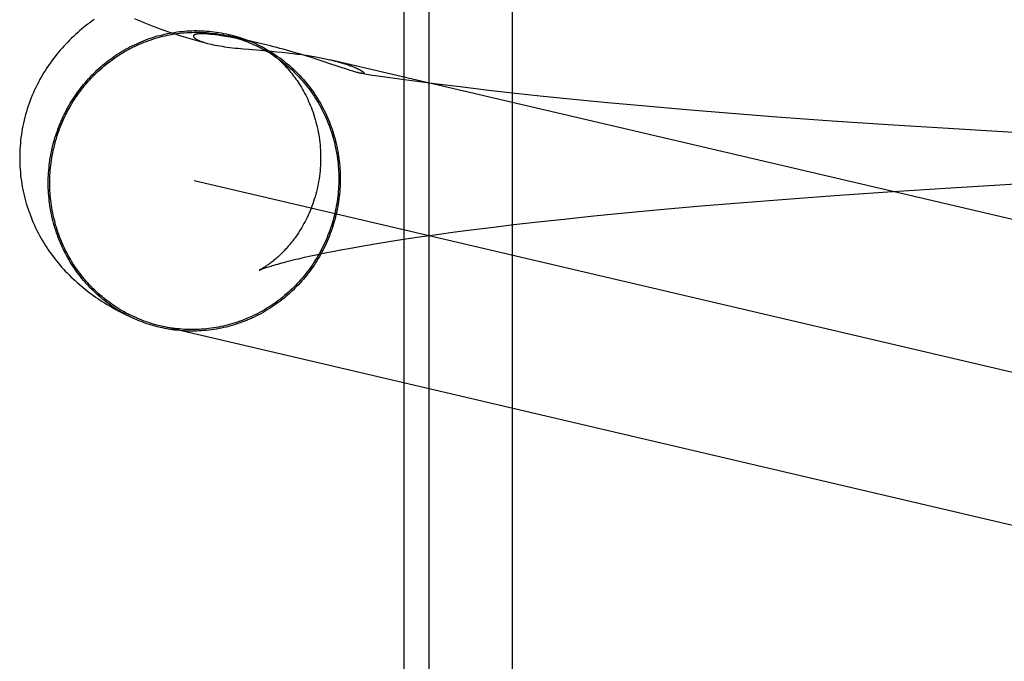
# Model space of a CAD drawing. Header units: inches. Extents: x 0 to 215, y 0 to 139.
# Tile 28 of 111: x 102.6698 to 102.7974, y 52.9621 to 53.0452. Entities that reach past the tile are written whole.
import ezdxf

# ---------------------------------------------------------------- set-up
doc = ezdxf.new("R2010")
doc.units = ezdxf.units.IN
doc.header["$LTSCALE"] = 11.804375
doc.header["$MEASUREMENT"] = 0
doc.linetypes.add('HIDDEN', pattern=[0.2, 0.1, -0.1])
doc.layers.add('DEFAULT_2', color=8, linetype='HIDDEN')

msp = doc.modelspace()

# ---------------------------------------------------------------- linework, layer by layer
at = {"layer": 'DEFAULT_2', "color": 8, "linetype": 'HIDDEN'}
for p, q in [((102.71955, 53.10421), (102.71955, 52.94796)), ((102.72279, 53.10421), (102.72279, 52.94796)), ((102.73362, 53.10421), (102.73362, 52.94796)), ((102.69323, 53.04342), (102.69318, 53.04342)), ((102.69327, 53.04342), (102.69323, 53.04342)), ((102.69332, 53.04343), (102.69327, 53.04342)), ((102.69336, 53.04343), (102.69332, 53.04343)), ((102.69341, 53.04343), (102.69336, 53.04343)), ((102.69346, 53.04342), (102.69341, 53.04343)), ((102.69351, 53.04342), (102.69346, 53.04342)), ((102.69357, 53.04342), (102.69351, 53.04342)), ((102.69363, 53.04342), (102.69357, 53.04342)), ((102.69369, 53.04342), (102.69363, 53.04342)), ((102.69376, 53.04342), (102.69369, 53.04342)), ((102.69384, 53.04341), (102.69376, 53.04342)), ((102.69392, 53.04341), (102.69384, 53.04341)), ((102.694, 53.0434), (102.69392, 53.04341)), ((102.6941, 53.0434), (102.694, 53.0434)), ((102.6942, 53.04339), (102.6941, 53.0434)), ((102.69431, 53.04338), (102.6942, 53.04339)), ((102.69444, 53.04337), (102.69431, 53.04338)), ((102.69457, 53.04335), (102.69444, 53.04337)), ((102.69471, 53.04334), (102.69457, 53.04335)), ((102.69512, 53.04329), (102.69495, 53.04331)), ((102.69531, 53.04327), (102.69512, 53.04329)), ((102.69551, 53.04324), (102.69531, 53.04327)), ((102.69573, 53.04321), (102.69551, 53.04324)), ((102.69596, 53.04317), (102.69573, 53.04321)), ((102.69621, 53.04313), (102.69596, 53.04317)), ((102.69648, 53.04309), (102.69621, 53.04313)), ((102.69679, 53.04304), (102.69648, 53.04309)), ((102.69712, 53.04298), (102.69679, 53.04304)), ((102.7008, 53.04221), (102.69681, 53.04315)), ((102.69368, 53.04231), (102.69412, 53.04218)), ((102.69747, 53.04291), (102.69712, 53.04298)), ((102.69786, 53.04284), (102.69747, 53.04291)), ((102.69827, 53.04276), (102.69786, 53.04284)), ((102.69873, 53.04267), (102.69827, 53.04276)), ((102.69923, 53.04256), (102.69873, 53.04267)), ((102.6998, 53.04244), (102.69923, 53.04256)), ((102.70044, 53.04229), (102.6998, 53.04244)), ((102.69949, 53.04141), (102.70242, 53.04116)), ((102.70242, 53.04116), (102.70313, 53.04109)), ((102.70313, 53.04109), (102.70382, 53.04102)), ((102.70685, 53.04056), (102.70605, 53.04081)), ((102.7076, 53.04033), (102.70685, 53.04056)), ((102.70832, 53.0401), (102.7076, 53.04033)), ((102.709, 53.03987), (102.70832, 53.0401)), ((102.71024, 53.03946), (102.709, 53.03987)), ((102.70975, 53.04011), (102.70997, 53.04006)), ((102.8116, 53.01626), (102.70997, 53.04006)), ((102.71175, 53.03958), (102.71193, 53.03953)), ((102.71193, 53.03953), (102.71208, 53.03948)), ((102.71208, 53.03948), (102.71223, 53.03943)), ((102.71223, 53.03943), (102.71237, 53.03938)), ((102.71237, 53.03938), (102.7125, 53.03934)), ((102.7125, 53.03934), (102.71262, 53.03929)), ((102.71262, 53.03929), (102.71274, 53.03925)), ((102.71274, 53.03925), (102.71284, 53.03921)), ((102.71284, 53.03921), (102.71294, 53.03917)), ((102.71294, 53.03917), (102.71304, 53.03913)), ((102.71202, 53.03887), (102.71156, 53.03901)), ((102.71242, 53.03873), (102.71202, 53.03887)), ((102.71304, 53.03913), (102.71313, 53.03909)), ((102.71313, 53.03909), (102.71322, 53.03906)), ((102.71322, 53.03906), (102.7133, 53.03902)), ((102.71403, 53.0383), (102.71527, 53.03811)), ((102.71527, 53.03811), (102.71713, 53.03785)), ((102.71713, 53.03785), (102.71902, 53.03758)), ((102.71902, 53.03758), (102.72094, 53.03732)), ((102.72094, 53.03732), (102.72387, 53.03694)), ((102.72387, 53.03694), (102.72685, 53.03657)), ((102.73093, 53.03609), (102.73406, 53.03574)), ((102.73406, 53.03574), (102.73724, 53.0354)), ((102.73724, 53.0354), (102.74156, 53.03496)), ((102.74156, 53.03496), (102.74597, 53.03453)), ((102.74597, 53.03453), (102.75047, 53.03412)), ((102.75047, 53.03412), (102.75619, 53.03362)), ((102.75619, 53.03362), (102.76201, 53.03314)), ((102.76201, 53.03314), (102.76791, 53.03268)), ((102.76791, 53.03268), (102.77509, 53.03216)), ((102.77509, 53.03216), (102.78233, 53.03168)), ((102.78233, 53.03168), (102.79083, 53.03114)), ((102.79083, 53.03114), (102.79932, 53.03065)), ((102.8218, 52.99406), (102.69241, 53.02436)), ((102.79398, 53.02369), (102.80219, 53.02416)), ((102.77539, 53.02247), (102.7823, 53.02295)), ((102.7823, 53.02295), (102.79046, 53.02347)), ((102.79046, 53.02347), (102.79398, 53.02369)), ((102.7576, 53.02107), (102.76304, 53.02153)), ((102.76304, 53.02153), (102.76859, 53.02196)), ((102.76859, 53.02196), (102.77539, 53.02247)), ((102.74419, 53.01982), (102.74819, 53.02021)), ((102.74819, 53.02021), (102.75231, 53.0206)), ((102.75231, 53.0206), (102.7576, 53.02107)), ((102.73384, 53.01869), (102.73655, 53.019)), ((102.73655, 53.019), (102.74031, 53.01941)), ((102.74031, 53.01941), (102.74419, 53.01982)), ((102.72384, 53.01742), (102.7262, 53.01774)), ((102.7262, 53.01774), (102.72865, 53.01806)), ((102.72865, 53.01806), (102.7312, 53.01838)), ((102.7312, 53.01838), (102.73384, 53.01869)), ((102.71481, 53.01604), (102.71607, 53.01625)), ((102.71607, 53.01625), (102.71737, 53.01646)), ((102.71737, 53.01646), (102.71872, 53.01667)), ((102.71872, 53.01667), (102.72013, 53.01689)), ((102.72013, 53.01689), (102.72158, 53.0171)), ((102.72158, 53.0171), (102.72384, 53.01742)), ((102.7084, 53.01483), (102.70934, 53.01502)), ((102.70934, 53.01502), (102.71032, 53.01522)), ((102.71032, 53.01522), (102.71136, 53.01542)), ((102.71136, 53.01542), (102.71246, 53.01562)), ((102.71246, 53.01562), (102.71361, 53.01583)), ((102.71361, 53.01583), (102.71481, 53.01604)), ((102.70595, 53.01428), (102.70671, 53.01446)), ((102.70671, 53.01446), (102.70753, 53.01464)), ((102.70753, 53.01464), (102.7084, 53.01483)), ((102.68437, 53.00662), (102.68377, 53.00691)), ((102.68413, 53.00673), (102.68449, 53.00657)), ((102.81781, 52.97518), (102.68801, 53.00557))]:
    msp.add_line(p, q, dxfattribs=at)
for points in [[(102.67944, 53.04526), (102.67916, 53.04506), (102.67888, 53.04486), (102.67861, 53.04465), (102.67834, 53.04444), (102.67807, 53.04423), (102.67781, 53.04401), (102.67755, 53.04379), (102.67729, 53.04356), (102.67703, 53.04333), (102.67677, 53.04309), (102.67651, 53.04285), (102.67626, 53.0426), (102.67601, 53.04235), (102.67576, 53.04209), (102.67552, 53.04183), (102.67528, 53.04157), (102.67505, 53.0413), (102.67482, 53.04103), (102.6746, 53.04076), (102.67437, 53.04048), (102.67416, 53.0402), (102.67394, 53.03991), (102.67373, 53.03962), (102.67353, 53.03932), (102.67333, 53.03902), (102.67313, 53.03872), (102.67293, 53.03841), (102.67275, 53.0381), (102.67256, 53.03778), (102.67238, 53.03746), (102.67221, 53.03713), (102.67204, 53.0368), (102.67188, 53.03647), (102.67172, 53.03614), (102.67157, 53.0358), (102.67142, 53.03545), (102.67128, 53.03511), (102.67114, 53.03476), (102.67102, 53.03441), (102.67089, 53.03405), (102.67077, 53.03369), (102.67066, 53.03333), (102.67056, 53.03297), (102.67046, 53.0326), (102.67037, 53.03223), (102.67028, 53.03186), (102.67021, 53.03149), (102.67013, 53.03112), (102.67007, 53.03074), (102.67001, 53.03037), (102.66996, 53.02999), (102.66991, 53.02961), (102.66988, 53.02923), (102.66985, 53.02885), (102.66982, 53.02847), (102.6698, 53.02809), (102.66979, 53.02771), (102.66979, 53.02735)], [(102.68467, 53.04542), (102.68507, 53.04524), (102.68547, 53.04507), (102.68588, 53.04489), (102.6863, 53.04472), (102.68673, 53.04455), (102.68717, 53.04438), (102.68763, 53.0442), (102.6881, 53.04403), (102.68859, 53.04386), (102.68909, 53.04369), (102.6896, 53.04352), (102.69014, 53.04334), (102.69069, 53.04317), (102.69126, 53.04299), (102.69184, 53.04282), (102.69244, 53.04265), (102.69306, 53.04247), (102.6937, 53.0423), (102.69412, 53.04218)], [(102.67349, 53.02408), (102.67349, 53.02441), (102.6735, 53.02474), (102.67351, 53.02507), (102.67353, 53.0254), (102.67356, 53.02573), (102.67359, 53.02606), (102.67362, 53.02638), (102.67366, 53.02671), (102.67371, 53.02704), (102.67376, 53.02736), (102.67381, 53.02769), (102.67388, 53.02801), (102.67394, 53.02833), (102.67402, 53.02865), (102.67409, 53.02897), (102.67418, 53.02929), (102.67426, 53.02961), (102.67436, 53.02993), (102.67446, 53.03024), (102.67456, 53.03055), (102.67467, 53.03086), (102.67478, 53.03117), (102.6749, 53.03148), (102.67502, 53.03178), (102.67515, 53.03209), (102.67528, 53.03239), (102.67542, 53.03269), (102.67557, 53.03298), (102.67571, 53.03328), (102.67587, 53.03357), (102.67602, 53.03386), (102.67619, 53.03414), (102.67635, 53.03442), (102.67652, 53.0347), (102.6767, 53.03498), (102.67688, 53.03525), (102.67707, 53.03553), (102.67725, 53.03579), (102.67745, 53.03606), (102.67765, 53.03632), (102.67785, 53.03658), (102.67805, 53.03683), (102.67826, 53.03708), (102.67848, 53.03733), (102.6787, 53.03757), (102.67892, 53.03781), (102.67915, 53.03805), (102.67938, 53.03828), (102.67961, 53.03851), (102.67985, 53.03873), (102.68009, 53.03895), (102.68033, 53.03917), (102.68058, 53.03938), (102.68083, 53.03959), (102.68108, 53.03979), (102.68134, 53.03999), (102.6816, 53.04018), (102.68187, 53.04037), (102.68213, 53.04055), (102.6824, 53.04073), (102.68268, 53.04091), (102.68295, 53.04108), (102.68323, 53.04125), (102.68351, 53.04141), (102.68379, 53.04156), (102.68408, 53.04172), (102.68437, 53.04186), (102.68466, 53.042), (102.68495, 53.04214), (102.68524, 53.04227), (102.68554, 53.0424), (102.68584, 53.04252), (102.68614, 53.04263), (102.68644, 53.04275), (102.68675, 53.04285), (102.68705, 53.04295), (102.68736, 53.04305), (102.68767, 53.04314), (102.68798, 53.04322), (102.68829, 53.0433), (102.6886, 53.04337), (102.68892, 53.04344), (102.68923, 53.0435), (102.68955, 53.04356), (102.68986, 53.04361), (102.69018, 53.04366), (102.6905, 53.0437), (102.69082, 53.04373), (102.69113, 53.04376), (102.69145, 53.04379), (102.69177, 53.04381), (102.69209, 53.04382), (102.69241, 53.04383), (102.69273, 53.04383), (102.69305, 53.04382), (102.69337, 53.04381), (102.69369, 53.0438), (102.69401, 53.04378), (102.69433, 53.04375), (102.69464, 53.04372), (102.69496, 53.04369), (102.69528, 53.04364), (102.69559, 53.0436), (102.69591, 53.04354), (102.69622, 53.04348), (102.69653, 53.04342), (102.69685, 53.04335), (102.69716, 53.04327), (102.69746, 53.04319), (102.69777, 53.04311), (102.69808, 53.04302), (102.69838, 53.04292), (102.69868, 53.04282), (102.69898, 53.04271), (102.69928, 53.0426), (102.69958, 53.04248), (102.69987, 53.04236), (102.70017, 53.04223), (102.70046, 53.0421), (102.70075, 53.04196), (102.70087, 53.0419)], [(102.67369, 53.02409), (102.67369, 53.02441), (102.6737, 53.02474), (102.67371, 53.02506), (102.67373, 53.02539), (102.67375, 53.02571), (102.67378, 53.02604), (102.67382, 53.02636), (102.67386, 53.02669), (102.6739, 53.02701), (102.67395, 53.02733), (102.67401, 53.02765), (102.67407, 53.02797), (102.67414, 53.02829), (102.67421, 53.02861), (102.67429, 53.02892), (102.67437, 53.02924), (102.67445, 53.02955), (102.67455, 53.02987), (102.67464, 53.03018), (102.67475, 53.03049), (102.67485, 53.03079), (102.67497, 53.0311), (102.67508, 53.0314), (102.67521, 53.03171), (102.67533, 53.03201), (102.67546, 53.0323), (102.6756, 53.0326), (102.67574, 53.03289), (102.67589, 53.03318), (102.67604, 53.03347), (102.6762, 53.03376), (102.67636, 53.03404), (102.67652, 53.03432), (102.67669, 53.03459), (102.67687, 53.03487), (102.67704, 53.03514), (102.67723, 53.03541), (102.67741, 53.03567), (102.67761, 53.03594), (102.6778, 53.03619), (102.678, 53.03645), (102.67821, 53.0367), (102.67841, 53.03695), (102.67863, 53.03719), (102.67884, 53.03743), (102.67906, 53.03767), (102.67928, 53.0379), (102.67951, 53.03813), (102.67974, 53.03836), (102.67998, 53.03858), (102.68022, 53.0388), (102.68046, 53.03901), (102.6807, 53.03922), (102.68095, 53.03943), (102.6812, 53.03963), (102.68146, 53.03982), (102.68172, 53.04001), (102.68198, 53.0402), (102.68224, 53.04038), (102.68251, 53.04056), (102.68278, 53.04074), (102.68305, 53.04091), (102.68333, 53.04107), (102.6836, 53.04123), (102.68388, 53.04138), (102.68417, 53.04153), (102.68445, 53.04168), (102.68474, 53.04182), (102.68503, 53.04195), (102.68532, 53.04208), (102.68561, 53.04221), (102.68591, 53.04233), (102.68621, 53.04244), (102.68651, 53.04255), (102.68681, 53.04266), (102.68711, 53.04276), (102.68741, 53.04285), (102.68772, 53.04294), (102.68803, 53.04302), (102.68833, 53.0431), (102.68864, 53.04317), (102.68895, 53.04324), (102.68926, 53.0433), (102.68958, 53.04336), (102.68989, 53.04341), (102.6902, 53.04345), (102.69052, 53.0435), (102.69083, 53.04353), (102.69115, 53.04356), (102.69146, 53.04358), (102.69178, 53.0436), (102.6921, 53.04361), (102.69241, 53.04362), (102.69273, 53.04362), (102.69304, 53.04362), (102.69336, 53.04361), (102.69368, 53.0436), (102.69399, 53.04358), (102.69431, 53.04355), (102.69462, 53.04352), (102.69493, 53.04348), (102.69525, 53.04344), (102.69556, 53.04339), (102.69587, 53.04334), (102.69618, 53.04328), (102.69649, 53.04322), (102.69681, 53.04315)], [(102.69318, 53.04342), (102.69316, 53.04342), (102.69314, 53.04342), (102.69312, 53.04342), (102.6931, 53.04342), (102.69307, 53.04342), (102.69305, 53.04342), (102.69303, 53.04341), (102.69301, 53.04341), (102.69298, 53.04341), (102.69296, 53.04341), (102.69294, 53.04341), (102.69292, 53.04341), (102.69289, 53.0434), (102.69287, 53.0434), (102.69284, 53.0434), (102.69282, 53.04339), (102.6928, 53.04339), (102.69277, 53.04339), (102.69275, 53.04338), (102.69272, 53.04338), (102.6927, 53.04337), (102.69267, 53.04337), (102.69265, 53.04336), (102.69262, 53.04336), (102.6926, 53.04335), (102.69257, 53.04334), (102.69255, 53.04334), (102.69253, 53.04333), (102.69251, 53.04332), (102.69248, 53.04331), (102.69246, 53.0433), (102.69244, 53.04329), (102.69243, 53.04328), (102.69241, 53.04327), (102.69239, 53.04326), (102.69238, 53.04325), (102.69236, 53.04323), (102.69235, 53.04322), (102.69234, 53.0432), (102.69233, 53.04319), (102.69232, 53.04317), (102.69231, 53.04315), (102.69231, 53.04313), (102.69231, 53.04312), (102.69231, 53.0431), (102.69232, 53.04307), (102.69232, 53.04305), (102.69233, 53.04303), (102.69235, 53.043), (102.69237, 53.04298), (102.69239, 53.04295), (102.69241, 53.04292), (102.69245, 53.04289), (102.69248, 53.04286), (102.69252, 53.04283), (102.69257, 53.04279), (102.69262, 53.04276), (102.69268, 53.04272), (102.69275, 53.04268), (102.69282, 53.04264), (102.69291, 53.0426), (102.693, 53.04256), (102.69311, 53.04251), (102.69323, 53.04247), (102.69336, 53.04242), (102.69351, 53.04236), (102.69368, 53.04231)], [(102.69495, 53.04331), (102.69486, 53.04332), (102.69471, 53.04334)], [(102.69681, 53.04315), (102.69711, 53.04307), (102.69741, 53.04299), (102.69772, 53.04291), (102.69802, 53.04282), (102.69832, 53.04272), (102.69862, 53.04262), (102.69892, 53.04252), (102.69921, 53.04241), (102.6995, 53.04229), (102.6998, 53.04217), (102.70009, 53.04204), (102.70037, 53.04191), (102.70066, 53.04177), (102.70094, 53.04163), (102.70122, 53.04148), (102.7015, 53.04133), (102.70177, 53.04118), (102.70205, 53.04102), (102.70232, 53.04085), (102.70258, 53.04068), (102.70285, 53.0405), (102.70311, 53.04032), (102.70337, 53.04014), (102.70362, 53.03995), (102.70387, 53.03976), (102.70412, 53.03956), (102.70437, 53.03936), (102.70461, 53.03915), (102.70485, 53.03894), (102.70508, 53.03873), (102.70531, 53.03851), (102.70554, 53.03828), (102.70576, 53.03806), (102.70598, 53.03783), (102.7062, 53.03759), (102.70641, 53.03735), (102.70662, 53.03711), (102.70682, 53.03687), (102.70702, 53.03662), (102.70722, 53.03636), (102.70741, 53.03611), (102.7076, 53.03585), (102.70778, 53.03559), (102.70796, 53.03532), (102.70813, 53.03505), (102.7083, 53.03478), (102.70847, 53.0345), (102.70863, 53.03423), (102.70878, 53.03394), (102.70894, 53.03366), (102.70908, 53.03337), (102.70922, 53.03309), (102.70936, 53.03279), (102.70949, 53.0325), (102.70962, 53.0322), (102.70974, 53.03191), (102.70986, 53.03161), (102.70997, 53.0313), (102.71008, 53.031), (102.71018, 53.03069), (102.71028, 53.03038), (102.71037, 53.03007), (102.71046, 53.02976), (102.71054, 53.02945), (102.71062, 53.02914), (102.71069, 53.02882), (102.71075, 53.0285), (102.71081, 53.02818), (102.71087, 53.02786), (102.71092, 53.02754), (102.71097, 53.02722), (102.71101, 53.0269), (102.71104, 53.02658), (102.71107, 53.02625), (102.71109, 53.02593), (102.71111, 53.02561), (102.71113, 53.02528), (102.71113, 53.02496), (102.71114, 53.02463)], [(102.69412, 53.04218), (102.69434, 53.04213), (102.69459, 53.04207), (102.69486, 53.04201), (102.69513, 53.04195), (102.69542, 53.0419), (102.69572, 53.04185), (102.69603, 53.0418), (102.69635, 53.04175), (102.69668, 53.04171), (102.69701, 53.04166), (102.69735, 53.04162), (102.6977, 53.04158), (102.69805, 53.04155), (102.6984, 53.04151), (102.69876, 53.04148), (102.69949, 53.04141)], [(102.70605, 53.04081), (102.70565, 53.04093), (102.70523, 53.04105), (102.7048, 53.04117), (102.70438, 53.04129), (102.70395, 53.04141), (102.70352, 53.04153), (102.70311, 53.04164), (102.70269, 53.04175), (102.70229, 53.04185), (102.7019, 53.04195), (102.70152, 53.04204), (102.70115, 53.04213), (102.7008, 53.04221)], [(102.70087, 53.0419), (102.70103, 53.04181), (102.70132, 53.04167), (102.7016, 53.04151), (102.70187, 53.04136), (102.70215, 53.04119), (102.70242, 53.04102), (102.70269, 53.04085), (102.70296, 53.04068), (102.70322, 53.04049), (102.70348, 53.04031), (102.70374, 53.04012), (102.704, 53.03992), (102.70425, 53.03972), (102.70449, 53.03952), (102.70474, 53.03931), (102.70498, 53.0391), (102.70522, 53.03888), (102.70545, 53.03866), (102.70568, 53.03843), (102.70591, 53.0382), (102.70613, 53.03797), (102.70635, 53.03773), (102.70656, 53.03749), (102.70677, 53.03725), (102.70698, 53.037), (102.70718, 53.03675), (102.70738, 53.03649), (102.70757, 53.03623), (102.70776, 53.03597), (102.70794, 53.03571), (102.70812, 53.03544), (102.7083, 53.03516), (102.70847, 53.03489), (102.70864, 53.03461), (102.7088, 53.03433), (102.70896, 53.03405), (102.70911, 53.03376), (102.70926, 53.03347), (102.7094, 53.03318), (102.70954, 53.03288), (102.70967, 53.03259), (102.7098, 53.03229), (102.70993, 53.03199), (102.71004, 53.03168), (102.71016, 53.03138), (102.71027, 53.03107), (102.71037, 53.03076), (102.71047, 53.03045), (102.71056, 53.03014), (102.71065, 53.02982), (102.71073, 53.0295), (102.71081, 53.02919), (102.71088, 53.02887), (102.71095, 53.02855), (102.71101, 53.02822), (102.71107, 53.0279), (102.71112, 53.02758), (102.71116, 53.02725), (102.7112, 53.02693), (102.71124, 53.0266), (102.71127, 53.02627), (102.71129, 53.02595), (102.71131, 53.02562), (102.71132, 53.02529), (102.71133, 53.02496), (102.71134, 53.02463)], [(102.7009, 53.04188), (102.70093, 53.04186), (102.70097, 53.04184), (102.70102, 53.04182), (102.70107, 53.04179), (102.70113, 53.04176), (102.70119, 53.04172), (102.70125, 53.04169), (102.70132, 53.04165), (102.70139, 53.0416), (102.70147, 53.04155), (102.70155, 53.0415), (102.70164, 53.04145), (102.70172, 53.04139), (102.70181, 53.04133), (102.70191, 53.04127), (102.702, 53.0412), (102.7021, 53.04113), (102.7022, 53.04105), (102.70231, 53.04098), (102.70242, 53.04089), (102.70253, 53.04081), (102.70264, 53.04072), (102.70275, 53.04063), (102.70287, 53.04053), (102.70299, 53.04043), (102.70311, 53.04032), (102.70324, 53.04021), (102.70336, 53.04009), (102.70349, 53.03997), (102.70362, 53.03985), (102.70376, 53.03972), (102.70389, 53.03959), (102.70402, 53.03945), (102.70416, 53.0393), (102.7043, 53.03916), (102.70444, 53.039), (102.70458, 53.03884), (102.70472, 53.03867), (102.70486, 53.0385), (102.70501, 53.03832), (102.70515, 53.03814), (102.70529, 53.03795), (102.70544, 53.03776), (102.70558, 53.03756), (102.70573, 53.03735), (102.70587, 53.03714), (102.70601, 53.03692), (102.70616, 53.03669), (102.7063, 53.03646), (102.70644, 53.03622), (102.70658, 53.03597), (102.70671, 53.03572), (102.70685, 53.03547), (102.70698, 53.0352), (102.70711, 53.03494), (102.70723, 53.03466), (102.70735, 53.03439), (102.70747, 53.0341), (102.70759, 53.03381), (102.7077, 53.03352), (102.70781, 53.03322), (102.70791, 53.03292), (102.708, 53.03261), (102.7081, 53.0323), (102.70818, 53.03199), (102.70827, 53.03167), (102.70834, 53.03135), (102.70841, 53.03102), (102.70848, 53.03069), (102.70854, 53.03036), (102.70859, 53.03003), (102.70864, 53.0297), (102.70868, 53.02936), (102.70871, 53.02903), (102.70874, 53.02869), (102.70876, 53.02835), (102.70878, 53.02801), (102.70879, 53.02767), (102.70879, 53.02735)], [(102.70382, 53.04102), (102.70449, 53.04095), (102.70481, 53.04092), (102.70513, 53.04088), (102.70545, 53.04084), (102.70575, 53.0408), (102.70605, 53.04076), (102.70635, 53.04072), (102.70663, 53.04068), (102.7069, 53.04064), (102.70717, 53.0406), (102.70743, 53.04056), (102.70768, 53.04052), (102.70793, 53.04048), (102.70816, 53.04044), (102.70839, 53.04039), (102.70861, 53.04035), (102.70882, 53.04031), (102.70902, 53.04027), (102.70921, 53.04023), (102.7094, 53.04019), (102.70958, 53.04015), (102.70975, 53.04011)], [(102.71008, 53.04004), (102.71023, 53.04), (102.71038, 53.03997), (102.71052, 53.03993), (102.71066, 53.03989), (102.71079, 53.03986), (102.71092, 53.03983), (102.71104, 53.03979), (102.71115, 53.03976), (102.71126, 53.03973), (102.71137, 53.0397), (102.71147, 53.03967), (102.71157, 53.03964), (102.71166, 53.03961), (102.71175, 53.03958)], [(102.71156, 53.03901), (102.71053, 53.03936), (102.71024, 53.03946)], [(102.71403, 53.0383), (102.71396, 53.03831), (102.71388, 53.03833), (102.7138, 53.03834), (102.7137, 53.03836), (102.7136, 53.03839), (102.71349, 53.03842), (102.71337, 53.03845), (102.71324, 53.03849), (102.7131, 53.03853), (102.71294, 53.03857), (102.71278, 53.03862), (102.71261, 53.03868), (102.71242, 53.03873)], [(102.7133, 53.03902), (102.71339, 53.03899), (102.71342, 53.03897), (102.71346, 53.03895), (102.7135, 53.03893), (102.71354, 53.03892), (102.71358, 53.0389), (102.71361, 53.03888), (102.71365, 53.03887), (102.71368, 53.03885), (102.71372, 53.03883), (102.71375, 53.03881), (102.71378, 53.0388), (102.71382, 53.03878), (102.71385, 53.03876), (102.71388, 53.03875), (102.71391, 53.03873), (102.71394, 53.03871), (102.71397, 53.0387), (102.714, 53.03868), (102.71403, 53.03866), (102.71406, 53.03865), (102.71409, 53.03863), (102.71412, 53.03861), (102.71414, 53.03859), (102.71417, 53.03858), (102.71419, 53.03856), (102.71422, 53.03854), (102.71424, 53.03853), (102.71426, 53.03851), (102.71428, 53.03849), (102.7143, 53.03848), (102.71432, 53.03846), (102.71434, 53.03844), (102.71435, 53.03843), (102.71436, 53.03841), (102.71438, 53.0384), (102.71438, 53.03838), (102.71439, 53.03837), (102.71439, 53.03836), (102.7144, 53.03834), (102.71439, 53.03833), (102.71439, 53.03832), (102.71438, 53.03831), (102.71437, 53.0383), (102.71435, 53.03829), (102.71433, 53.03829), (102.7143, 53.03828), (102.71427, 53.03828), (102.71424, 53.03828), (102.71419, 53.03828), (102.71415, 53.03829), (102.71409, 53.03829), (102.71403, 53.0383)], [(102.72685, 53.03657), (102.72786, 53.03645), (102.73093, 53.03609)], [(102.66979, 53.02735), (102.66979, 53.027), (102.6698, 53.02662), (102.66982, 53.02624), (102.66984, 53.02586), (102.66988, 53.02549), (102.66991, 53.02511), (102.66996, 53.02473), (102.67001, 53.02435), (102.67007, 53.02398), (102.67013, 53.02361), (102.6702, 53.02324), (102.67028, 53.02287), (102.67036, 53.0225), (102.67045, 53.02213), (102.67055, 53.02177), (102.67065, 53.02141), (102.67076, 53.02105), (102.67088, 53.02069), (102.671, 53.02034), (102.67113, 53.01999), (102.67127, 53.01964), (102.67141, 53.01929), (102.67155, 53.01895), (102.6717, 53.01861), (102.67186, 53.01828), (102.67202, 53.01794), (102.67219, 53.01762), (102.67236, 53.01729), (102.67254, 53.01697), (102.67272, 53.01666), (102.67291, 53.01635), (102.6731, 53.01604), (102.67329, 53.01573), (102.67349, 53.01544), (102.6737, 53.01514), (102.6739, 53.01485), (102.67412, 53.01456), (102.67433, 53.01428), (102.67455, 53.01401), (102.67477, 53.01373), (102.675, 53.01347), (102.67523, 53.0132), (102.67546, 53.01294), (102.6757, 53.01268), (102.67594, 53.01243), (102.67619, 53.01218), (102.67644, 53.01193), (102.6767, 53.01168), (102.67696, 53.01144), (102.67722, 53.01121), (102.67748, 53.01098), (102.67774, 53.01075), (102.678, 53.01054), (102.67827, 53.01032), (102.67854, 53.01011), (102.67881, 53.00991), (102.67908, 53.0097), (102.67935, 53.00951), (102.67963, 53.00931), (102.67992, 53.00911), (102.68021, 53.00892), (102.6805, 53.00873), (102.6808, 53.00854), (102.68111, 53.00835), (102.68142, 53.00816), (102.68174, 53.00798), (102.68206, 53.00779), (102.68239, 53.00761), (102.68273, 53.00743), (102.68307, 53.00726), (102.68342, 53.00708), (102.68377, 53.00691)], [(102.70879, 53.02735), (102.70879, 53.02703), (102.70878, 53.02668), (102.70876, 53.02634), (102.70874, 53.02599), (102.70871, 53.02565), (102.70867, 53.0253), (102.70863, 53.02496), (102.70858, 53.02462), (102.70853, 53.02428), (102.70847, 53.02395), (102.7084, 53.02361), (102.70832, 53.02328), (102.70824, 53.02296), (102.70816, 53.02263), (102.70807, 53.02231), (102.70797, 53.02199), (102.70787, 53.02168), (102.70777, 53.02137), (102.70765, 53.02107), (102.70754, 53.02077), (102.70742, 53.02048), (102.7073, 53.02019), (102.70717, 53.01991), (102.70704, 53.01963), (102.70691, 53.01936), (102.70677, 53.01909), (102.70663, 53.01884), (102.70649, 53.01858), (102.70635, 53.01834), (102.70621, 53.0181), (102.70606, 53.01787), (102.70592, 53.01764), (102.70577, 53.01742), (102.70562, 53.01721), (102.70547, 53.017), (102.70533, 53.0168), (102.70518, 53.01661), (102.70503, 53.01642), (102.70489, 53.01623), (102.70474, 53.01606), (102.70459, 53.01589), (102.70445, 53.01572), (102.70431, 53.01556), (102.70417, 53.01541), (102.70403, 53.01527), (102.70389, 53.01513), (102.70376, 53.01499), (102.70362, 53.01486), (102.70349, 53.01473), (102.70335, 53.01461), (102.70323, 53.01449), (102.7031, 53.01438), (102.70297, 53.01427), (102.70285, 53.01417), (102.70273, 53.01407), (102.70262, 53.01397), (102.7025, 53.01388), (102.70239, 53.01379), (102.70228, 53.01371), (102.70217, 53.01363), (102.70207, 53.01356), (102.70197, 53.01348), (102.70187, 53.01342), (102.70178, 53.01335), (102.70169, 53.01329), (102.7016, 53.01324), (102.70151, 53.01318), (102.70143, 53.01313), (102.70136, 53.01308), (102.70128, 53.01304), (102.70122, 53.013), (102.70115, 53.01296), (102.70109, 53.01293), (102.70104, 53.0129), (102.70099, 53.01288), (102.70095, 53.01285), (102.70091, 53.01283), (102.70088, 53.01282), (102.70085, 53.0128), (102.70083, 53.01279), (102.70081, 53.01279), (102.70081, 53.01278)], [(102.68408, 53.00676), (102.68379, 53.0069), (102.68351, 53.00705), (102.68323, 53.00721), (102.68295, 53.00736), (102.68268, 53.00753), (102.6824, 53.00769), (102.68213, 53.00787), (102.68187, 53.00804), (102.6816, 53.00822), (102.68134, 53.00841), (102.68108, 53.0086), (102.68083, 53.0088), (102.68058, 53.009), (102.68033, 53.0092), (102.68009, 53.00941), (102.67985, 53.00962), (102.67961, 53.00984), (102.67938, 53.01006), (102.67915, 53.01029), (102.67892, 53.01052), (102.6787, 53.01075), (102.67848, 53.01099), (102.67826, 53.01123), (102.67805, 53.01147), (102.67785, 53.01172), (102.67765, 53.01197), (102.67745, 53.01223), (102.67725, 53.01249), (102.67707, 53.01275), (102.67688, 53.01301), (102.6767, 53.01328), (102.67652, 53.01355), (102.67635, 53.01383), (102.67619, 53.01411), (102.67602, 53.01439), (102.67587, 53.01467), (102.67571, 53.01496), (102.67557, 53.01525), (102.67542, 53.01554), (102.67528, 53.01583), (102.67515, 53.01613), (102.67502, 53.01643), (102.6749, 53.01673), (102.67478, 53.01704), (102.67467, 53.01734), (102.67456, 53.01765), (102.67446, 53.01796), (102.67436, 53.01827), (102.67426, 53.01858), (102.67418, 53.0189), (102.67409, 53.01921), (102.67402, 53.01953), (102.67394, 53.01985), (102.67388, 53.02017), (102.67381, 53.02049), (102.67376, 53.02082), (102.67371, 53.02114), (102.67366, 53.02146), (102.67362, 53.02179), (102.67359, 53.02212), (102.67356, 53.02244), (102.67353, 53.02277), (102.67351, 53.0231), (102.6735, 53.02343), (102.67349, 53.02376), (102.67349, 53.02408)], [(102.68801, 53.00557), (102.68772, 53.00564), (102.68741, 53.00572), (102.68711, 53.00581), (102.68681, 53.0059), (102.68651, 53.00599), (102.68621, 53.0061), (102.68591, 53.0062), (102.68561, 53.00631), (102.68532, 53.00643), (102.68503, 53.00655), (102.68474, 53.00668), (102.68445, 53.00681), (102.68417, 53.00695), (102.68388, 53.00709), (102.6836, 53.00723), (102.68333, 53.00739), (102.68305, 53.00754), (102.68278, 53.0077), (102.68251, 53.00787), (102.68224, 53.00804), (102.68198, 53.00821), (102.68172, 53.00839), (102.68146, 53.00858), (102.6812, 53.00877), (102.68095, 53.00896), (102.6807, 53.00916), (102.68046, 53.00936), (102.68022, 53.00957), (102.67998, 53.00978), (102.67974, 53.00999), (102.67951, 53.01021), (102.67928, 53.01043), (102.67906, 53.01066), (102.67884, 53.01089), (102.67863, 53.01113), (102.67841, 53.01136), (102.67821, 53.01161), (102.678, 53.01185), (102.6778, 53.0121), (102.67761, 53.01235), (102.67741, 53.01261), (102.67723, 53.01287), (102.67704, 53.01313), (102.67687, 53.0134), (102.67669, 53.01367), (102.67652, 53.01394), (102.67636, 53.01421), (102.6762, 53.01449), (102.67604, 53.01477), (102.67589, 53.01506), (102.67574, 53.01534), (102.6756, 53.01563), (102.67546, 53.01592), (102.67533, 53.01622), (102.67521, 53.01651), (102.67508, 53.01681), (102.67497, 53.01711), (102.67485, 53.01741), (102.67475, 53.01772), (102.67464, 53.01803), (102.67455, 53.01833), (102.67445, 53.01864), (102.67437, 53.01896), (102.67429, 53.01927), (102.67421, 53.01958), (102.67414, 53.0199), (102.67407, 53.02022), (102.67401, 53.02053), (102.67395, 53.02085), (102.6739, 53.02117), (102.67386, 53.0215), (102.67382, 53.02182), (102.67378, 53.02214), (102.67375, 53.02246), (102.67373, 53.02279), (102.67371, 53.02311), (102.6737, 53.02344), (102.67369, 53.02376), (102.67369, 53.02409)], [(102.71134, 53.02463), (102.71133, 53.0243), (102.71132, 53.02398), (102.71131, 53.02365), (102.71129, 53.02332), (102.71127, 53.02299), (102.71124, 53.02266), (102.7112, 53.02234), (102.71116, 53.02201), (102.71112, 53.02168), (102.71107, 53.02136), (102.71101, 53.02103), (102.71095, 53.02071), (102.71088, 53.02039), (102.71081, 53.02007), (102.71073, 53.01975), (102.71065, 53.01943), (102.71056, 53.01911), (102.71047, 53.01879), (102.71037, 53.01848), (102.71027, 53.01817), (102.71016, 53.01786), (102.71004, 53.01755), (102.70993, 53.01724), (102.7098, 53.01693), (102.70967, 53.01663), (102.70954, 53.01633), (102.7094, 53.01603), (102.70926, 53.01574), (102.70911, 53.01544), (102.70896, 53.01515), (102.7088, 53.01486), (102.70864, 53.01458), (102.70847, 53.01429), (102.7083, 53.01401), (102.70812, 53.01374), (102.70794, 53.01346), (102.70776, 53.01319), (102.70757, 53.01292), (102.70738, 53.01266), (102.70718, 53.0124), (102.70698, 53.01214), (102.70677, 53.01189), (102.70656, 53.01164), (102.70635, 53.01139), (102.70613, 53.01115), (102.70591, 53.01091), (102.70568, 53.01067), (102.70545, 53.01044), (102.70522, 53.01021), (102.70498, 53.00999), (102.70474, 53.00977), (102.70449, 53.00955), (102.70425, 53.00934), (102.704, 53.00913), (102.70374, 53.00893), (102.70348, 53.00873), (102.70322, 53.00854), (102.70296, 53.00835), (102.70269, 53.00816), (102.70242, 53.00798), (102.70215, 53.00781), (102.70187, 53.00764), (102.7016, 53.00747), (102.70132, 53.00731), (102.70103, 53.00715), (102.70075, 53.007), (102.70046, 53.00686), (102.70017, 53.00671), (102.69987, 53.00658), (102.69958, 53.00645), (102.69928, 53.00632), (102.69898, 53.0062), (102.69868, 53.00608), (102.69838, 53.00597), (102.69808, 53.00587), (102.69777, 53.00577), (102.69746, 53.00567), (102.69716, 53.00558), (102.69685, 53.0055), (102.69653, 53.00542), (102.69622, 53.00535), (102.69591, 53.00528), (102.69559, 53.00522), (102.69528, 53.00516), (102.69496, 53.00511), (102.69464, 53.00506), (102.69433, 53.00502), (102.69401, 53.00498), (102.69369, 53.00496), (102.69337, 53.00493), (102.69305, 53.00491), (102.69273, 53.0049), (102.69241, 53.00489), (102.69209, 53.00489), (102.69177, 53.00489), (102.69145, 53.0049), (102.69113, 53.00492), (102.69082, 53.00494), (102.6905, 53.00496), (102.69018, 53.005), (102.68986, 53.00503), (102.68955, 53.00508), (102.68923, 53.00512), (102.68892, 53.00518), (102.6886, 53.00524), (102.68829, 53.0053), (102.68798, 53.00537), (102.68767, 53.00544), (102.68736, 53.00553), (102.68705, 53.00561), (102.68675, 53.0057), (102.68644, 53.0058), (102.68614, 53.0059), (102.68584, 53.00601), (102.68554, 53.00612), (102.68524, 53.00624), (102.68495, 53.00636), (102.68466, 53.00649), (102.68449, 53.00657)], [(102.71114, 53.02463), (102.71113, 53.02431), (102.71113, 53.02398), (102.71111, 53.02365), (102.71109, 53.02333), (102.71107, 53.023), (102.71104, 53.02268), (102.71101, 53.02236), (102.71097, 53.02203), (102.71092, 53.02171), (102.71087, 53.02139), (102.71081, 53.02107), (102.71075, 53.02075), (102.71069, 53.02043), (102.71062, 53.02011), (102.71054, 53.01979), (102.71046, 53.01948), (102.71037, 53.01916), (102.71028, 53.01885), (102.71018, 53.01854), (102.71008, 53.01823), (102.70997, 53.01792), (102.70986, 53.01762), (102.70974, 53.01731), (102.70962, 53.01701), (102.70949, 53.01671), (102.70936, 53.01642), (102.70922, 53.01612), (102.70908, 53.01583), (102.70894, 53.01554), (102.70878, 53.01525), (102.70863, 53.01496), (102.70847, 53.01468), (102.7083, 53.0144), (102.70813, 53.01412), (102.70796, 53.01385), (102.70778, 53.01358), (102.7076, 53.01331), (102.70741, 53.01304), (102.70722, 53.01278), (102.70702, 53.01252), (102.70682, 53.01227), (102.70662, 53.01202), (102.70641, 53.01177), (102.7062, 53.01153), (102.70598, 53.01128), (102.70576, 53.01105), (102.70554, 53.01081), (102.70531, 53.01059), (102.70508, 53.01036), (102.70485, 53.01014), (102.70461, 53.00992), (102.70437, 53.00971), (102.70412, 53.0095), (102.70387, 53.00929), (102.70362, 53.00909), (102.70337, 53.0089), (102.70311, 53.0087), (102.70285, 53.00852), (102.70258, 53.00833), (102.70232, 53.00816), (102.70205, 53.00798), (102.70177, 53.00781), (102.7015, 53.00765), (102.70122, 53.00749), (102.70094, 53.00733), (102.70066, 53.00718), (102.70037, 53.00704), (102.70009, 53.0069), (102.6998, 53.00676), (102.6995, 53.00664), (102.69921, 53.00651), (102.69892, 53.00639), (102.69862, 53.00628), (102.69832, 53.00617), (102.69802, 53.00606), (102.69772, 53.00596), (102.69741, 53.00587), (102.69711, 53.00578), (102.6968, 53.0057), (102.69649, 53.00562), (102.69618, 53.00555), (102.69587, 53.00548), (102.69556, 53.00542), (102.69525, 53.00536), (102.69493, 53.00531), (102.69462, 53.00526), (102.69431, 53.00522), (102.69399, 53.00519), (102.69368, 53.00516), (102.69336, 53.00514), (102.69304, 53.00512), (102.69273, 53.0051), (102.69241, 53.0051), (102.6921, 53.0051), (102.69178, 53.0051), (102.69146, 53.00511), (102.69115, 53.00512), (102.69083, 53.00514), (102.69052, 53.00517), (102.6902, 53.0052), (102.68989, 53.00524), (102.68958, 53.00528), (102.68926, 53.00533), (102.68895, 53.00538), (102.68864, 53.00544), (102.68833, 53.0055), (102.68801, 53.00557)], [(102.70081, 53.01278), (102.70081, 53.01278), (102.70083, 53.01279), (102.70085, 53.0128), (102.70088, 53.01281), (102.70092, 53.01283), (102.70097, 53.01285), (102.70103, 53.01287), (102.7011, 53.0129), (102.70118, 53.01293), (102.70126, 53.01296), (102.70136, 53.013), (102.70147, 53.01304), (102.70159, 53.01308), (102.70173, 53.01312), (102.70187, 53.01317), (102.70203, 53.01322), (102.70219, 53.01327), (102.70237, 53.01333), (102.70257, 53.01339), (102.70278, 53.01345), (102.703, 53.01352), (102.70323, 53.01358), (102.70348, 53.01365), (102.70374, 53.01372), (102.70401, 53.0138), (102.7043, 53.01387), (102.7046, 53.01395), (102.70492, 53.01403), (102.70525, 53.01411), (102.70559, 53.0142), (102.70595, 53.01428)]]:
    msp.add_lwpolyline(points, dxfattribs=at)

doc.saveas('drawing.dxf')
